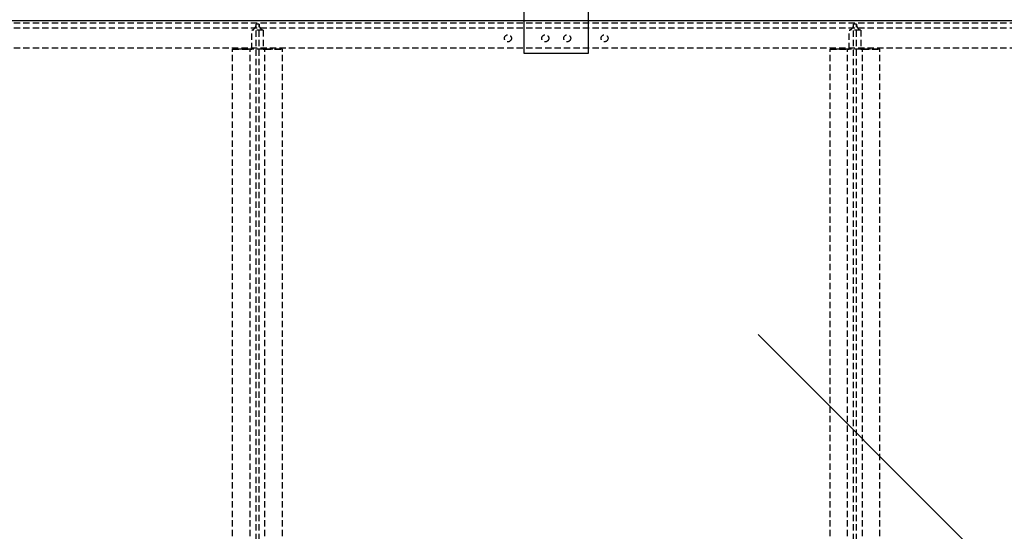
# Model space of a CAD drawing. Header units: millimetres. Extents: x 410 to 11678, y 2765 to 7100.
# Tile 12 of 40: x 2387 to 4365, y 3792 to 4818. Entities that reach past the tile are written whole.
import ezdxf

# ---------------------------------------------------------------- set-up
doc = ezdxf.new("R2010")
doc.units = ezdxf.units.MM
doc.header["$LTSCALE"] = 10
doc.linetypes.add('HIDDEN', pattern=[1.905, 1.27, -0.635])
doc.layers.add('Caillebotis', color=1, linetype='Continuous', lineweight=25)
doc.layers.add('Plancher inferieur', color=7, linetype='Continuous')

msp = doc.modelspace()

# ---------------------------------------------------------------- linework, layer by layer
at = {"layer": 'Caillebotis'}
for p, q in [((3400, 4880.4), (3400, 4750.4)), ((3530, 4750.4), (3530, 4880.4)), ((7285, 4815.4), (410, 4815.4)), ((3400, 4750.4), (3530, 4750.4)), ((4294.8, 3761.9), (3870.5, 4186.2))]:
    msp.add_line(p, q, dxfattribs=at)
at = {"layer": 'Plancher inferieur', "linetype": 'HIDDEN'}
for p, q in [((7285, 4815.4), (410, 4815.4)), ((7405, 4815.4), (410, 4815.4)), ((6465, 4815.4), (410, 4815.4)), ((6465, 4810.9), (410, 4810.9)), ((2862, 4808.1), (2862, 4808.9)), ((2868, 4808.9), (2862, 4808.9)), ((2862, 2821.3), (2862, 4808.1)), ((2868, 4808.9), (2868, 4808.1)), ((2868, 2821.3), (2868, 4808.1)), ((4062, 4808.1), (4062, 4808.9)), ((4068, 4808.9), (4062, 4808.9)), ((4062, 2821.3), (4062, 4808.1)), ((4068, 4808.9), (4068, 4808.1)), ((4068, 2821.3), (4068, 4808.1)), ((6465, 4800.9), (410, 4800.9)), ((2853.4, 4758.4), (2853.4, 4796.6)), ((2876.6, 4796.6), (2853.4, 4796.6)), ((2876.6, 4796.6), (2876.6, 4758.4)), ((4053.4, 4758.4), (4053.4, 4796.6)), ((4076.6, 4796.6), (4053.4, 4796.6)), ((4076.6, 4796.6), (4076.6, 4758.4)), ((6465, 4760.4), (410, 4760.4)), ((2815, 2867.4), (2815, 4758.4)), ((2915, 4758.4), (2815, 4758.4)), ((2815, 4758.4), (2850, 4758.4)), ((2850, 4758.4), (2853.4, 4758.4)), ((2853.4, 4758.4), (2850, 4758.4)), ((2850, 2867.4), (2850, 4758.4)), ((2876.6, 4758.4), (2853.4, 4758.4)), ((2876.6, 4758.4), (2880, 4758.4)), ((2880, 4758.4), (2876.6, 4758.4)), ((2880, 4758.4), (2915, 4758.4)), ((2880, 2867.4), (2880, 4758.4)), ((2915, 2867.4), (2915, 4758.4)), ((4015, 2867.4), (4015, 4758.4)), ((4115, 4758.4), (4015, 4758.4)), ((4015, 4758.4), (4050, 4758.4)), ((4050, 4758.4), (4053.4, 4758.4)), ((4053.4, 4758.4), (4050, 4758.4)), ((4050, 2867.4), (4050, 4758.4)), ((4076.6, 4758.4), (4053.4, 4758.4)), ((4076.6, 4758.4), (4080, 4758.4)), ((4080, 4758.4), (4076.6, 4758.4)), ((4080, 4758.4), (4115, 4758.4)), ((4080, 2867.4), (4080, 4758.4)), ((4115, 2867.4), (4115, 4758.4))]:
    msp.add_line(p, q, dxfattribs=at)
for centre in [(3368, 4780.4), (3368, 4780.4), (3443, 4780.4), (3443, 4780.4), (3487, 4780.4), (3487, 4780.4), (3562, 4780.4), (3562, 4780.4)]:
    msp.add_circle(centre, 7, dxfattribs=at)
for centre, start, end in [((2850, 4808.1), 286.5978, 0), ((2880, 4808.1), 180, 253.4022), ((4050, 4808.1), 286.5978, 0), ((4080, 4808.1), 180, 253.4022)]:
    msp.add_arc(centre, 12, start, end, dxfattribs=at)

doc.saveas('drawing.dxf')
